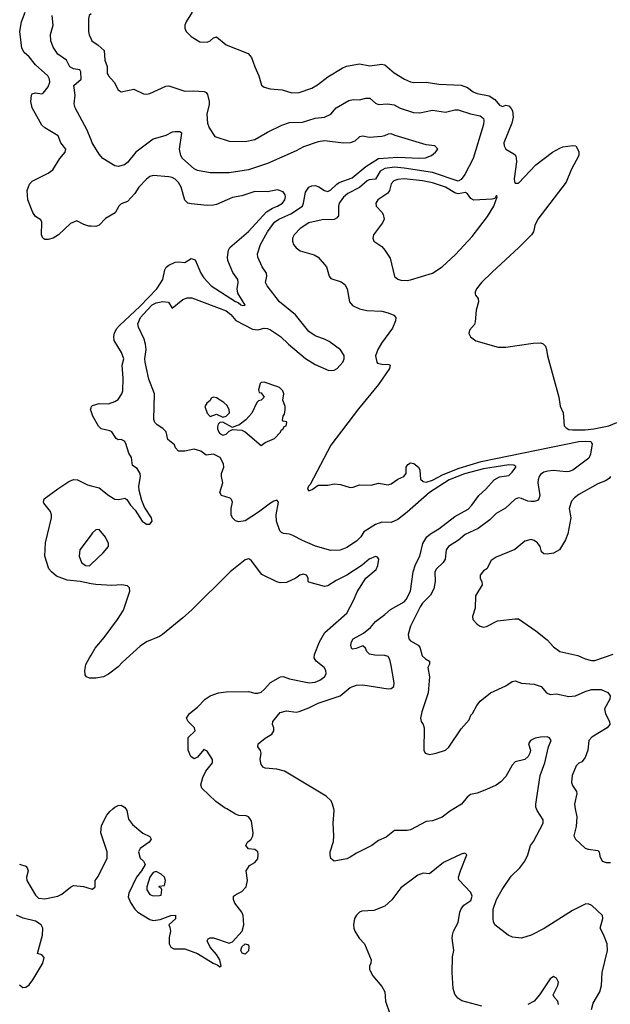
# Model space of a CAD drawing. Header units: inches. Extents: x 1384664 to 1536621, y 460766 to 646467.
# Tile 123 of 256: x 1429551 to 1433269, y 508771 to 514964. Entities that reach past the tile are written whole.
import ezdxf

# ---------------------------------------------------------------- set-up
doc = ezdxf.new("R2010")
doc.units = ezdxf.units.IN
doc.header["$MEASUREMENT"] = 0
for name, color, linetype in [('B4520', 7, 'Continuous'), ('B4521', 7, 'Continuous'), ('B4530', 7, 'Continuous'), ('B4531', 7, 'Continuous')]:
    doc.layers.add(name, color=color, linetype=linetype)

msp = doc.modelspace()

# ---------------------------------------------------------------- linework, layer by layer
at = {"layer": 'B4520', "color": 5, "elevation": 620}
for points in [[(1429550, 509651.3), (1429590, 509639.7), (1429598.5, 509630), (1429603.1, 509610), (1429593.6, 509570), (1429596.3, 509550), (1429650, 509456.2), (1429670, 509438.9), (1429710, 509434.2), (1429790.1, 509449.9), (1429816.5, 509463.5), (1429870, 509508.4), (1429890, 509517.4), (1429952.4, 509512.4), (1430000, 509497.2)], [(1429550, 508892.8), (1429570, 508876.5), (1429590, 508878.7), (1429610, 508893.3), (1429634.4, 508925.6), (1429695.4, 509030), (1429705.3, 509065.3), (1429690, 509082.6), (1429663.8, 509090), (1429694.4, 509205.6), (1429695.5, 509250), (1429685.7, 509270), (1429650, 509293.4), (1429573.2, 509313.2), (1429530, 509330.3)]]:
    msp.add_lwpolyline(points, dxfattribs=at)
at = {"layer": 'B4521', "color": 5}
for points, elevation in [([(1430000, 513664.7), (1429985.4, 513665.4), (1429954.9, 513674.9), (1429910, 513698), (1429870, 513682), (1429794.5, 513610), (1429761.2, 513590), (1429730, 513581.6), (1429710, 513582), (1429696, 513590), (1429688.2, 513610), (1429690.6, 513690), (1429683.8, 513703.8), (1429650, 513726), (1429633, 513750), (1429603, 513830), (1429597.3, 513890), (1429612.7, 513930), (1429630, 513947.3), (1429730, 513998.3), (1429759.7, 514020.3), (1429802.7, 514090), (1429837, 514130), (1429841.3, 514150), (1429810.1, 514190), (1429792.9, 514232.9), (1429710, 514282.6), (1429690, 514300.4), (1429629.2, 514410), (1429620.7, 514450), (1429624.2, 514490), (1429630, 514496.9), (1429650, 514503.5), (1429690, 514497.6), (1429698, 514502), (1429730, 514540.7), (1429739.7, 514570), (1429737.6, 514590), (1429727.2, 514610), (1429650, 514679.1), (1429610.2, 514730), (1429578, 514758), (1429563.9, 514783.9), (1429551.1, 514890), (1429561.6, 514950), (1429584.4, 515010)], 620), ([(1430000, 514207.3), (1429972.7, 514272.7), (1429900.9, 514410), (1429894.5, 514434.5), (1429900.8, 514490), (1429891.2, 514550), (1429938.5, 514590), (1429934.7, 514634.7), (1429928.8, 514648.8), (1429890, 514655.1), (1429866.2, 514666.2), (1429845.2, 514710), (1429790, 514746), (1429760.7, 514790), (1429747.3, 514830), (1429744.2, 514870), (1429760.7, 514930), (1429755.8, 514990)], 640), ([(1430000, 515001.2), (1429989.1, 514990.9), (1429983.6, 514970), (1429983.6, 514890), (1429987.6, 514867.6), (1430000, 514840.6)], 660), ([(1430000, 512501.8), (1429997, 512510), (1430000, 512522)], 620), ([(1430000, 511416.2), (1429931, 511430), (1429850, 511438.7), (1429783, 511463), (1429750.1, 511490), (1429735, 511510), (1429708.5, 511590), (1429712.4, 511672.4), (1429750.9, 511830), (1429750.2, 511850.2), (1429744.4, 511870), (1429703.4, 511923.4), (1429700.4, 511930), (1429704.4, 511950), (1429790, 512013.8), (1429860.8, 512059.2), (1429889.3, 512070.7), (1429914, 512070), (1429977.7, 512037.7), (1430000, 512031.7)], 620), ([(1430000, 511723.8), (1429928.7, 511630), (1429926, 511590), (1429938.8, 511550), (1429964.7, 511530), (1429990, 511528.9), (1430000, 511538.2)], 640), ([(1430000, 510821), (1429990, 510821), (1429972, 510830), (1429963.5, 510843.5), (1429961, 510870), (1429967.1, 510907.1), (1429990.4, 510950), (1430000, 510966.1)], 620)]:
    msp.add_lwpolyline(points, dxfattribs=dict(at, elevation=elevation))
at = {"layer": 'B4530', "color": 5}
for points, elevation in [([(1430000, 509497.2), (1430010, 509494), (1430026, 509510), (1430026, 509550), (1430044.4, 509575.6), (1430102, 509690), (1430100.6, 509730), (1430060.7, 509850), (1430064.9, 509895.1), (1430099.3, 509960.7), (1430117.3, 509982.7), (1430137.2, 510000)], 620), ([(1430218.5, 510000), (1430225.5, 509990), (1430234.9, 509934.9), (1430261.6, 509901.6), (1430326.1, 509846.1), (1430370, 509826), (1430378, 509810), (1430366, 509790), (1430309.3, 509750), (1430297.6, 509730), (1430310, 509689.3), (1430329.3, 509670), (1430341.2, 509650), (1430317.6, 509610), (1430286, 509570), (1430237.6, 509470), (1430234, 509446), (1430248.5, 509410), (1430274.5, 509370), (1430294.5, 509350), (1430370, 509303.1), (1430390, 509297.6), (1430435.1, 509304.9), (1430502, 509330), (1430532, 509332), (1430531.5, 509308.5), (1430489, 509270), (1430496, 509256), (1430499.5, 509230), (1430491.6, 509190), (1430491.8, 509151.8), (1430501.2, 509130), (1430520.5, 509120.5), (1430590, 509118.7), (1430670.8, 509090.8), (1430768.5, 509028.5), (1430797.6, 509017.6), (1430810, 509007), (1430818, 509010), (1430810, 509050.7), (1430790, 509084.9), (1430750, 509131), (1430731.3, 509170), (1430738, 509182), (1430750, 509188.7), (1430770, 509188.7), (1430870, 509155.3), (1430890, 509164), (1430950.5, 509230), (1430961, 509270), (1430957.6, 509330), (1430948.2, 509350), (1430906, 509406), (1430897, 509430), (1430896.3, 509450), (1430915.6, 509464.4), (1430950, 509479.8), (1430976, 509510), (1430985.3, 509550), (1430977.1, 509610), (1430996.7, 509643.3), (1431030, 509663.6), (1431050, 509686.6), (1431052.8, 509712.8), (1431050.2, 509730.2), (1431038.9, 509738.9), (1431030, 509743.8), (1430990, 509748.8), (1430974.9, 509770), (1430983.8, 509790), (1431006.8, 509810), (1431018.8, 509830), (1431020.7, 509850), (1431010, 509922), (1431000.3, 509940.3), (1430990.3, 509950.3), (1430975.4, 509955.4), (1430930, 509959.1), (1430910, 509966.9), (1430853.6, 510000)], 620), ([(1432282.8, 510000), (1432256.2, 509983.8), (1432210, 509946.9), (1432150, 509924.9), (1432110, 509920.4), (1432010, 509869), (1431990, 509864.9), (1431910, 509864.9), (1431857.3, 509822.7), (1431810, 509801.1), (1431767, 509770), (1431670, 509722), (1431630, 509695.8), (1431610, 509686.4), (1431530.6, 509670.6), (1431510, 509687.3), (1431504.2, 509710), (1431505.2, 509730), (1431525, 509795), (1431528.3, 509830), (1431523.1, 509910), (1431530.1, 509990), (1431527.7, 510000)], 640), ([(1433150, 508737.2), (1433161.3, 508778.7), (1433201.6, 508850), (1433212.7, 508890), (1433218, 508970), (1433250.4, 509110), (1433248.2, 509150), (1433226.4, 509210), (1433204.7, 509250), (1433220.8, 509310), (1433219.5, 509330), (1433152.5, 509392.5), (1433130, 509402.6), (1433110, 509400.8), (1433030, 509361.7), (1432852.5, 509247.5), (1432770, 509205.4), (1432710, 509186.8), (1432652.6, 509192.6), (1432625, 509205), (1432542.4, 509270), (1432532.2, 509290), (1432530.3, 509310.3), (1432530.2, 509370), (1432552.3, 509430), (1432587.1, 509492.9), (1432643.9, 509576.1), (1432698.2, 509630), (1432730.2, 509670), (1432750.3, 509710), (1432766.5, 509770), (1432784.5, 509795.5), (1432844.9, 509910), (1432846, 509930), (1432808.5, 509990), (1432804.5, 510000)], 640), ([(1433048.2, 510000), (1433057.1, 509950), (1433053, 509890), (1433039.6, 509830), (1433049.2, 509809.2), (1433110, 509753.4), (1433130, 509746), (1433190, 509738.8), (1433197.3, 509730), (1433202.5, 509702.5), (1433218, 509670), (1433242.3, 509662.3), (1433270, 509663.6)], 660), ([(1432460, 508760), (1432333.5, 508793.5), (1432309.3, 508809.3), (1432290, 508834.9), (1432279.4, 508870), (1432273.9, 508970), (1432274.3, 509070), (1432283.7, 509110), (1432273.7, 509186.3), (1432275.3, 509204.7), (1432282.4, 509230), (1432310, 509285.2), (1432321.3, 509350), (1432329.2, 509370.8), (1432346.1, 509393.9), (1432390, 509423.6), (1432398.9, 509450), (1432390, 509473.4), (1432314, 509554), (1432313, 509570), (1432324.4, 509610), (1432366, 509710), (1432358, 509718), (1432350, 509720.7), (1432330, 509715.5), (1432218.3, 509661.7), (1432130, 509590.4), (1432090, 509595.5), (1432056.6, 509583.4), (1431950, 509503.8), (1431892.7, 509427.3), (1431850, 509388.4), (1431778.9, 509361.1), (1431703.5, 509356.5), (1431689.7, 509350.4), (1431670, 509330.8), (1431658, 509310), (1431651.6, 509270), (1431653.3, 509250), (1431661.3, 509230), (1431687.3, 509187.2), (1431722, 509150), (1431763.7, 509050), (1431762, 509030), (1431751.8, 509010), (1431752.6, 508990), (1431774, 508950), (1431830, 508883.5), (1431848.2, 508850), (1431854.1, 508790), (1431879.7, 508710)], 620), ([(1432942.2, 508770), (1432937.4, 508790), (1432914.9, 508814.9), (1432907.9, 508830), (1432937.8, 508890), (1432941.4, 508910), (1432930, 508935.9), (1432910, 508946.2), (1432890, 508931.3), (1432822, 508830), (1432788.7, 508790), (1432750, 508769.5)], 620)]:
    msp.add_lwpolyline(points, dxfattribs=dict(at, elevation=elevation))
at = {"layer": 'B4530', "color": 5, "elevation": 620}
for points in [[(1430410, 509606), (1430390, 509599.3), (1430370.8, 509570), (1430352, 509510), (1430352, 509490), (1430370, 509462), (1430390, 509452), (1430430, 509454), (1430442, 509458), (1430446, 509490), (1430442, 509502), (1430426, 509510), (1430430, 509514), (1430462, 509518), (1430468, 509550), (1430462, 509570), (1430442, 509590)], [(1430970, 509086.6), (1430951.4, 509091.4), (1430943, 509110), (1430948.7, 509131.3), (1430970, 509151.6), (1430990, 509144.9), (1430994, 509130), (1430990, 509108)]]:
    msp.add_lwpolyline(points, close=True, dxfattribs=at)
at = {"layer": 'B4531', "color": 5}
for points, elevation in [([(1430635.5, 515010), (1430599.1, 514950), (1430590.6, 514930), (1430590.6, 514910), (1430599.1, 514890), (1430630, 514857.3), (1430684.1, 514824.1), (1430730, 514822), (1430749.4, 514830), (1430770, 514850.6), (1430790, 514855.3), (1430850, 514804.6), (1430988, 514750), (1431010, 514726.8), (1431030, 514667.3), (1431055.8, 514610), (1431072.4, 514552.4), (1431090, 514539.3), (1431128.1, 514528.1), (1431202, 514522), (1431264.2, 514504.2), (1431310, 514505), (1431390, 514533.4), (1431425.6, 514554.4), (1431490, 514604), (1431580.3, 514659.7), (1431608, 514672), (1431690, 514686.7), (1431753.7, 514673.7), (1431830, 514684.2), (1431850, 514680.3), (1431908.7, 514630), (1431972, 514590), (1432010, 514572.2), (1432031.8, 514568.2), (1432109.8, 514570.2), (1432190, 514557.5), (1432330, 514551.1), (1432370, 514537.8), (1432406, 514510), (1432430, 514500.2), (1432505.2, 514485.2), (1432541, 514461), (1432570, 514427), (1432581.1, 514421.1), (1432590, 514417.8), (1432610, 514425.8), (1432630, 514422.3), (1432645.2, 514405.2), (1432651.8, 514390), (1432656.6, 514350), (1432647.6, 514312.4), (1432599, 514190), (1432600.3, 514170), (1432610.4, 514150), (1432660.4, 514120.4), (1432670.7, 514110.7), (1432675.4, 514095.4), (1432677.2, 514070), (1432663, 513963), (1432664.4, 513944.4), (1432670, 513934.8), (1432690, 513936.4), (1432799.6, 514050), (1432903.7, 514130), (1432950, 514155.5), (1432970, 514164.9), (1433032.8, 514172.8), (1433051, 514171), (1433070, 514134), (1433070.3, 514110), (1433021.2, 514018.8), (1432990, 513941.6), (1432812.4, 513710), (1432793.4, 513670), (1432785.5, 513630), (1432773.3, 513610), (1432692.7, 513530), (1432523.8, 513376.2), (1432457.7, 513310), (1432426, 513270), (1432418.2, 513250), (1432418.5, 513238.6), (1432420.3, 513230), (1432436.5, 513210), (1432439.2, 513190), (1432423.8, 513136.2), (1432417.1, 513062.9), (1432412.7, 513047.3), (1432382.6, 513010), (1432376.9, 512990), (1432388.4, 512968.4), (1432422.8, 512942.8), (1432563.5, 512903.5), (1432610, 512904.6), (1432782, 512930), (1432830.7, 512930.7), (1432844.9, 512924.9), (1432860.7, 512910), (1432867.3, 512890), (1432874, 512850), (1432944, 512590), (1432953.7, 512533.7), (1432970.7, 512490), (1432978.8, 512410), (1432990, 512396), (1433006.4, 512386.4), (1433030, 512383.8), (1433110, 512383.2), (1433165.2, 512390), (1433258.9, 512410), (1433308.7, 512430)], 680), ([(1430000, 514840.6), (1430004.9, 514830), (1430044.5, 514804.5), (1430083, 514770), (1430086.7, 514710), (1430100.8, 514670), (1430102.3, 514630), (1430108.9, 514610), (1430146, 514570), (1430170, 514523), (1430190, 514510.5), (1430270, 514526.4), (1430330, 514498), (1430350, 514494.4), (1430370, 514499.5), (1430470, 514546), (1430490, 514548), (1430590, 514514.9), (1430642.9, 514517.1), (1430712.7, 514512.7), (1430725.3, 514505.3), (1430733.6, 514493.6), (1430744.1, 514450), (1430744.2, 514430), (1430728.2, 514370), (1430732.7, 514312.7), (1430742.5, 514282.5), (1430779.1, 514230), (1430870, 514200.3), (1430970, 514197.4), (1431030, 514210.3), (1431110, 514256.9), (1431199.8, 514300.2), (1431250, 514316.9), (1431330, 514318.2), (1431410, 514344.8), (1431468.7, 514351.3), (1431509.8, 514370.3), (1431543.6, 514410), (1431623.6, 514456.4), (1431650, 514461.8), (1431690, 514459.7), (1431730.2, 514470.2), (1431754, 514470), (1431790, 514439.1), (1431810, 514430.4), (1431865.3, 514434.7), (1431908.1, 514428.1), (1431946.6, 514406.6), (1432030, 514380.7), (1432070, 514377.9), (1432150, 514394.6), (1432230, 514382.6), (1432290, 514396.8), (1432310, 514396.3), (1432388.7, 514371.3), (1432450, 514359.7), (1432470, 514341.6), (1432473.1, 514330), (1432470, 514303.6), (1432404.2, 514090), (1432353.4, 513990), (1432330, 513958.6), (1432310, 513947.7), (1432150, 514003.1), (1431970.5, 514030.5), (1431910, 514035.2), (1431850, 514027.9), (1431820.6, 514010), (1431790, 513961), (1431750, 513956.6), (1431737.2, 513950), (1431690, 513907.4), (1431616.9, 513870), (1431590, 513848.3), (1431562.7, 513810), (1431558, 513790), (1431557, 513730), (1431545.5, 513714.5), (1431530, 513706.3), (1431454.7, 513705.3), (1431370, 513686.4), (1431315.8, 513650), (1431277.6, 513610), (1431268.9, 513590), (1431267.4, 513570), (1431274.4, 513550), (1431290, 513527.7), (1431316, 513510), (1431404.1, 513484.1), (1431430.2, 513470.2), (1431482.4, 513410), (1431499.1, 513350), (1431510, 513334.8), (1431574.1, 513314.1), (1431597.8, 513297.8), (1431611.8, 513270), (1431626.7, 513190), (1431645.5, 513165.5), (1431690, 513146), (1431735.4, 513135.4), (1431830, 513130.2), (1431870, 513120.2), (1431905.8, 513105.8), (1431917.4, 513090), (1431917.3, 513070), (1431896.6, 513023.4), (1431827.9, 512930), (1431806, 512890), (1431791.3, 512850), (1431798, 512810), (1431804, 512804), (1431830, 512796), (1431874.8, 512794.8), (1431882, 512790), (1431879.1, 512770), (1431809.1, 512670), (1431684.3, 512515.7), (1431510, 512287), (1431379.3, 512040.7), (1431368, 512030), (1431363.2, 512010), (1431370, 511999.5), (1431392.1, 512007.9), (1431430, 512035.3), (1431490, 512036), (1431530, 512044), (1431570, 512040.7), (1431630, 512022), (1431650, 512023), (1431690, 512038), (1431763.7, 512036.3), (1431810, 512048.7), (1431870, 512038.2), (1431890, 512044.1), (1431930, 512073.6), (1431969.8, 512090.2), (1431982.4, 512110), (1431983.2, 512150), (1431994.5, 512165.5), (1432010, 512176), (1432032.5, 512172.5), (1432060.2, 512150), (1432069.3, 512130), (1432073.4, 512073.4), (1432090, 512058.4), (1432110, 512054.3), (1432150, 512066.6), (1432217.3, 512102.8), (1432316.1, 512143.9), (1432456, 512184), (1433070, 512310.5), (1433113.4, 512313.4), (1433144.9, 512310), (1433154.9, 512294.9), (1433144.2, 512230), (1433134, 512206), (1433033.1, 512130), (1433010, 512121), (1432990, 512119.1), (1432910, 512127.2), (1432875.2, 512124.8), (1432850, 512117.4), (1432830, 512104), (1432819.7, 512090), (1432814, 512070), (1432812.8, 512050), (1432825, 511970), (1432818.6, 511950), (1432810, 511940.4), (1432790, 511933.2), (1432770, 511932.2), (1432750, 511935), (1432710, 511952.9), (1432690, 511955.7), (1432670, 511948.7), (1432607.8, 511892.2), (1432550, 511858.2), (1432510, 511817.7), (1432436.8, 511763.2), (1432354.3, 511725.7), (1432312.2, 511690), (1432250.2, 511650), (1432235.1, 511630), (1432229.4, 511570), (1432216.3, 511550), (1432174.8, 511510), (1432164.4, 511490), (1432165.4, 511430), (1432156.9, 511383.1), (1432135.7, 511344.3), (1432086.7, 511293.3), (1432071, 511270), (1432010.2, 511150), (1431996, 511096), (1432000.4, 511070), (1432010, 511056.3), (1432058, 511030), (1432070, 511018), (1432083.4, 510963.4), (1432104.2, 510944.2), (1432130.8, 510930), (1432130.7, 510910), (1432120.7, 510890), (1432130.5, 510830.5), (1432121.1, 510730), (1432081.6, 510610), (1432073.1, 510570), (1432077, 510550), (1432090.3, 510530), (1432096.5, 510510), (1432095.3, 510370), (1432103, 510350), (1432130, 510342), (1432173.2, 510350), (1432231.1, 510368.9), (1432251.1, 510388.9), (1432330, 510503.1), (1432379.1, 510560.9), (1432389.8, 510590), (1432401, 510599), (1432428.7, 510650), (1432450, 510676.5), (1432514, 510730), (1432610, 510774), (1432650, 510802), (1432670, 510805.5), (1432710.3, 510790.3), (1432790, 510783.6), (1432834, 510770), (1432867.7, 510730), (1432890, 510719.5), (1432930, 510722.6), (1433007, 510707), (1433050, 510711), (1433110, 510738.5), (1433150, 510751.3), (1433211.4, 510751.4), (1433252.3, 510732.3), (1433267, 510710), (1433264.6, 510690), (1433232, 510630), (1433237.4, 510597.4), (1433263.7, 510550), (1433265.7, 510530), (1433249, 510510), (1433151.1, 510450), (1433133.5, 510430), (1433127.8, 510370), (1433110, 510322.9), (1433090, 510296.2), (1433070, 510286.6), (1433053.4, 510270), (1433029.2, 510210.8), (1433024.9, 510165), (1433030, 510147.7), (1433055.8, 510110), (1433056.7, 510096.7), (1433042.8, 510030), (1433048.2, 510000)], 660), ([(1431527.7, 510000), (1431520.5, 510030), (1431510.6, 510050.6), (1431479.9, 510079.9), (1431217, 510237), (1431170, 510249.6), (1431095.5, 510255.5), (1431082.6, 510262.6), (1431070, 510278), (1431063.6, 510310), (1431070.4, 510350.4), (1431066.6, 510366.6), (1431050.8, 510390), (1431051, 510410), (1431094.9, 510445.1), (1431138.8, 510470), (1431150.6, 510490), (1431150.4, 510510), (1431141.6, 510530), (1431143.7, 510550), (1431190, 510605.6), (1431230, 510616.1), (1431290, 510609), (1431310, 510612.2), (1431370, 510634.8), (1431430, 510665.6), (1431568.7, 510710), (1431630, 510762.7), (1431670, 510778.9), (1431710, 510780.2), (1431870, 510755), (1431890, 510757.3), (1431905, 510770), (1431908.4, 510791.7), (1431890, 510901.6), (1431880, 510940), (1431870, 510958), (1431850, 510965.1), (1431786.4, 510966.4), (1431752.7, 510972.7), (1431735.8, 510990), (1431728.2, 511010), (1431710, 511024.9), (1431668.3, 511008.3), (1431645.4, 511005.4), (1431639.1, 511010), (1431635.3, 511030), (1431638.9, 511050), (1431648.9, 511070), (1431715.9, 511104.1), (1431759, 511141), (1431790, 511177.6), (1431850, 511222.2), (1431885.1, 511254.9), (1431970, 511302.9), (1431983.4, 511316.6), (1432011.7, 511370), (1432028.1, 511490), (1432042.7, 511537.3), (1432070.1, 511590), (1432088.2, 511670), (1432113.7, 511710), (1432136.9, 511730), (1432190, 511760.5), (1432290, 511838.9), (1432374.5, 511885.5), (1432397.8, 511910), (1432440.7, 511970), (1432484.9, 512010), (1432536.5, 512070), (1432570, 512088.4), (1432630, 512097.7), (1432650, 512117.4), (1432673.4, 512150), (1432673, 512153), (1432661.7, 512161.7), (1432630, 512163.2), (1432470, 512138.8), (1432350, 512107), (1432255, 512070), (1432130, 511989.4), (1431990, 511865.1), (1431930, 511819.5), (1431890, 511802), (1431830, 511804), (1431790, 511789.3), (1431717.5, 511742.5), (1431698, 511710), (1431670, 511682.7), (1431610, 511644.8), (1431567.9, 511627.9), (1431510, 511625.5), (1431412.8, 511652.8), (1431330, 511687.9), (1431270, 511719.6), (1431250, 511727.6), (1431212, 511732), (1431199, 511739), (1431189, 511749), (1431166.9, 511810), (1431165.7, 511850), (1431180.7, 511930), (1431170, 511940.7), (1431150, 511935.8), (1431130, 511923.1), (1431054.1, 511865.9), (1430970, 511811), (1430930, 511804.7), (1430910, 511811.3), (1430891.3, 511830), (1430881, 511850), (1430882.8, 511890), (1430890.8, 511930), (1430884.9, 511944.9), (1430874.9, 511954.9), (1430821, 511970), (1430810.6, 511990), (1430830.4, 512050), (1430820.5, 512090), (1430821.6, 512110), (1430836.3, 512150), (1430834, 512170), (1430813, 512210), (1430770, 512230.3), (1430724.9, 512224.9), (1430690.6, 512250), (1430650, 512262.6), (1430590, 512250.3), (1430550, 512250.4), (1430532.2, 512270), (1430524.9, 512290), (1430484.2, 512324.2), (1430471.8, 512371.8), (1430452.4, 512392.4), (1430415.5, 512415.5), (1430401.1, 512430), (1430395.2, 512450), (1430398.6, 512610), (1430363.5, 512703.5), (1430339.8, 512810), (1430338.2, 512830), (1430347.9, 512890), (1430343.4, 512923.3), (1430333.8, 512953.8), (1430297.6, 513030), (1430293.4, 513050), (1430311, 513090), (1430328, 513110), (1430385.5, 513170), (1430410, 513183.5), (1430451.2, 513191.2), (1430487, 513187), (1430510, 513149.6), (1430576.8, 513203.2), (1430605.8, 513214.2), (1430635, 513215), (1430850, 513132.2), (1430878.8, 513110), (1430911.8, 513071.8), (1431016.5, 513016.5), (1431050, 513013.9), (1431090, 513023.9), (1431110, 513022.1), (1431130, 513013.7), (1431191.8, 512971.8), (1431242.6, 512922.6), (1431350, 512832.1), (1431410, 512794.7), (1431497.4, 512757.4), (1431530, 512759.1), (1431550, 512769.8), (1431583.8, 512810), (1431592.7, 512830), (1431592.5, 512852.5), (1431570, 512886.8), (1431498.7, 512938.7), (1431472.7, 512952.7), (1431410, 512974.6), (1431370, 513001.7), (1431286.6, 513106.6), (1431185.5, 513190), (1431107.9, 513290), (1431097.7, 513310), (1431106.4, 513350), (1431103.9, 513370), (1431076.1, 513410), (1431049.2, 513470), (1431048, 513490), (1431065.8, 513550), (1431110.9, 513630), (1431154.8, 513690), (1431182.8, 513710), (1431258.3, 513741.7), (1431330, 513789.9), (1431337.8, 513810), (1431350, 513879.4), (1431370.7, 513910), (1431390, 513918), (1431410, 513919.8), (1431433.1, 513913.1), (1431470, 513890.3), (1431490, 513883.6), (1431510, 513892.8), (1431546.1, 513930), (1431560.9, 513939.1), (1431643.2, 513970), (1431730, 514040.9), (1431809.5, 514090.5), (1431930, 514099.7), (1432067.5, 514092.5), (1432104.6, 514095.4), (1432143, 514110), (1432168.2, 514130), (1432183, 514150), (1432164.7, 514170), (1432110, 514177.2), (1431914.7, 514234.7), (1431890, 514246), (1431870, 514243.8), (1431847.7, 514232.3), (1431830.8, 514229.2), (1431750, 514221.8), (1431710, 514231.6), (1431690, 514226), (1431659.7, 514200.3), (1431630, 514189.3), (1431590, 514186.8), (1431470, 514200.9), (1431430, 514195.8), (1431336.4, 514163.6), (1431290, 514138.5), (1431110, 514059), (1430990, 514020.1), (1430870, 514001.4), (1430750, 514001), (1430670, 514014.5), (1430650, 514025.8), (1430575.2, 514090), (1430565, 514110), (1430556.5, 514150), (1430572.1, 514250), (1430557.8, 514257.8), (1430530, 514258.5), (1430510, 514255.5), (1430470, 514234.6), (1430390, 514211.6), (1430282.5, 514130), (1430230, 514066.4), (1430210, 514050.4), (1430170, 514040.5), (1430150, 514044.9), (1430074.8, 514090), (1430050, 514118.8), (1430007.2, 514190), (1430000, 514207.3)], 640), ([(1430000, 512522), (1430002, 512530), (1430010, 512537), (1430050.4, 512549.6), (1430110, 512548.4), (1430150, 512562), (1430170, 512574.5), (1430194.7, 512610), (1430200.3, 512630), (1430201.1, 512710), (1430195.6, 512790), (1430206, 512830), (1430192.6, 512870), (1430145.9, 512945.9), (1430142.5, 512970), (1430147.8, 512992.2), (1430161.1, 513018.9), (1430179.6, 513040.4), (1430310, 513161.1), (1430414.6, 513270), (1430452.1, 513330), (1430463.9, 513390), (1430472.1, 513407.9), (1430490, 513420.7), (1430530, 513437.7), (1430550, 513440.3), (1430590, 513435.7), (1430630, 513462.1), (1430654.3, 513454.3), (1430690.7, 513370), (1430710, 513340.4), (1430756.5, 513290), (1430910, 513191.6), (1430925.6, 513185.6), (1430943.7, 513170), (1430954.2, 513165.8), (1430970, 513169), (1430924.4, 513244.4), (1430918.7, 513270), (1430925.7, 513310), (1430923.1, 513330), (1430893.4, 513373.4), (1430861.3, 513450), (1430858.4, 513470), (1430866.1, 513513.9), (1430873.2, 513530), (1430990, 513631.7), (1431105.3, 513754.7), (1431141.6, 513778.4), (1431173.1, 513790), (1431204.6, 513810), (1431219.6, 513830), (1431224.9, 513850), (1431222.8, 513862.8), (1431210, 513882), (1431172.5, 513892.5), (1431110, 513880.8), (1431030, 513883.2), (1430950, 513856.1), (1430890, 513845.3), (1430790, 513802), (1430770, 513797.8), (1430730, 513794), (1430630, 513805.5), (1430610, 513810.3), (1430590, 513828.5), (1430568, 513910), (1430550, 513938.9), (1430530, 513959.6), (1430510, 513970.2), (1430490, 513974.3), (1430390, 513984), (1430370, 513978), (1430350, 513960.8), (1430301.4, 513910), (1430275.3, 513870), (1430230, 513819.5), (1430190, 513806), (1430174, 513790), (1430150.7, 513749.3), (1430090, 513712.9), (1430050, 513671.7), (1430030, 513663.2), (1430000, 513664.7)], 620), ([(1430000, 512031.7), (1430050, 512018.2), (1430111.7, 511970), (1430150, 511947.7), (1430174.8, 511945.2), (1430213.6, 511953.6), (1430225.6, 511945.6), (1430248.7, 511910), (1430277.9, 511877.9), (1430321.3, 511810), (1430350, 511791.5), (1430370.3, 511790), (1430384.2, 511810), (1430379.6, 511830), (1430336.9, 511896.9), (1430319.5, 511939.5), (1430302.9, 512002.9), (1430301.3, 512030), (1430311, 512090), (1430310.1, 512110.1), (1430290, 512140.2), (1430259.9, 512159.9), (1430254.9, 512210), (1430237.7, 512237.7), (1430218.4, 512298.4), (1430210, 512313.4), (1430190, 512323), (1430170, 512322), (1430158, 512330), (1430131.1, 512371.1), (1430118, 512378), (1430063.1, 512390), (1430047.6, 512407.6), (1430011.6, 512470), (1430000, 512501.8)], 620), ([(1433269.3, 512090.7), (1433261.8, 512078.2), (1433237.2, 512062.8), (1433190, 512044.8), (1433070, 511976.8), (1433043.3, 511956.7), (1433024.7, 511935.3), (1433009, 511890), (1433020.8, 511830), (1433000.7, 511730), (1432987.1, 511692.9), (1432948.2, 511630), (1432910, 511608.9), (1432870, 511601.4), (1432850, 511604), (1432835.8, 511615.8), (1432826.2, 511650), (1432810, 511672.6), (1432790, 511688.2), (1432770, 511693.3), (1432730, 511684.2), (1432668.4, 511631.6), (1432550, 511584), (1432518.2, 511561.8), (1432490.3, 511509.7), (1432470, 511498), (1432449.2, 511470.8), (1432449.1, 511449.1), (1432460.5, 511430), (1432461.6, 511410), (1432419.5, 511340.5), (1432417, 511263), (1432400.7, 511210), (1432403.8, 511190), (1432430, 511162.4), (1432450, 511148.5), (1432470, 511142), (1432490, 511146), (1432557.5, 511182.5), (1432670, 511196), (1432690, 511194.8), (1432799.7, 511119.7), (1432870, 511062.3), (1432910, 511019), (1432950, 510990.3), (1433064, 510964), (1433110, 510943.8), (1433150, 510933.4), (1433170, 510933.4), (1433287, 510973)], 680), ([(1430000, 511538.2), (1430076.9, 511610), (1430109.3, 511650), (1430109.5, 511670), (1430090, 511709.3), (1430050, 511758), (1430030, 511755.3), (1430010, 511737), (1430000, 511723.8)], 640), ([(1430853.6, 510000), (1430845, 510005), (1430785.5, 510045.5), (1430696.9, 510130), (1430691.1, 510151.1), (1430702.8, 510197.2), (1430723.3, 510236.7), (1430763.7, 510290), (1430764.2, 510310), (1430730, 510363), (1430710, 510374), (1430670, 510326), (1430650, 510314), (1430628.3, 510328.3), (1430610.7, 510370), (1430610.5, 510449.5), (1430654.9, 510490), (1430650.4, 510510), (1430610.2, 510550), (1430601.5, 510570), (1430619.5, 510600.5), (1430670, 510639.3), (1430718.4, 510690), (1430750, 510710.5), (1430801.6, 510730), (1430850, 510736.5), (1430990, 510738.7), (1431030, 510727.8), (1431050, 510727.2), (1431070, 510734.5), (1431090.3, 510750), (1431130, 510794), (1431192, 510830), (1431210, 510831.9), (1431250, 510818.5), (1431373, 510793), (1431410, 510797.7), (1431439.5, 510810), (1431468.5, 510830), (1431479.5, 510850), (1431478, 510870), (1431466.7, 510890), (1431417, 510930), (1431405.2, 510950), (1431406, 510970), (1431437, 511050), (1431471.3, 511110), (1431609.3, 511230.7), (1431651.6, 511310), (1431674.7, 511365.3), (1431730.6, 511450), (1431793.7, 511506.3), (1431805.5, 511530), (1431812.4, 511570), (1431802.7, 511582.8), (1431790, 511586.9), (1431750, 511571.5), (1431707.3, 511532.7), (1431610.4, 511469.6), (1431543.8, 511436.2), (1431490, 511402), (1431470, 511397.6), (1431370, 511425.5), (1431366, 511430), (1431365.7, 511450), (1431355.6, 511470), (1431335.7, 511475.7), (1431315.1, 511470), (1431289.7, 511450), (1431230, 511422.8), (1431190, 511422.3), (1431170, 511427.2), (1431074.3, 511474.3), (1431010, 511559.3), (1430996.3, 511570), (1430990, 511572.6), (1430970, 511566.9), (1430876.5, 511490), (1430631.3, 511248.7), (1430578.1, 511201.9), (1430450, 511096.9), (1430430, 511084.4), (1430350, 511051.3), (1430310, 511022.9), (1430197.4, 510922.6), (1430170, 510893.1), (1430110, 510847.2), (1430078, 510830), (1430030, 510821), (1430000, 510821)], 620), ([(1430000, 510966.1), (1430026.2, 511010), (1430083.2, 511076.8), (1430166.3, 511190), (1430203.2, 511250), (1430243.1, 511370), (1430242, 511390), (1430230, 511402), (1430194, 511410), (1430130, 511404.9), (1430030, 511410.2), (1430000, 511416.2)], 620), ([(1432804.5, 510000), (1432800.4, 510010), (1432798.7, 510030), (1432826.5, 510210), (1432856.9, 510290), (1432878.4, 510390), (1432897.1, 510430), (1432886.4, 510446.4), (1432870, 510453.1), (1432828.5, 510451.6), (1432795.6, 510444.4), (1432766.6, 510430), (1432752.7, 510410), (1432765.2, 510370), (1432762.7, 510350), (1432752.3, 510330), (1432729.6, 510310.4), (1432670, 510294.9), (1432650, 510274.9), (1432610, 510203.2), (1432579.8, 510170), (1432549.7, 510150), (1432490, 510122.5), (1432430, 510099.7), (1432388, 510090), (1432366.8, 510073.2), (1432331.8, 510030), (1432282.8, 510000)], 640), ([(1430137.2, 510000), (1430150, 510011.1), (1430170, 510021.7), (1430190, 510022.4), (1430211.4, 510010), (1430218.5, 510000)], 620)]:
    msp.add_lwpolyline(points, dxfattribs=dict(at, elevation=elevation))
for points, elevation in [([(1431970, 513963.2), (1431930, 513959.2), (1431905.8, 513950), (1431890, 513931.1), (1431878.1, 513890), (1431867.3, 513872.7), (1431804.4, 513830), (1431792.4, 513810), (1431794.9, 513790), (1431830, 513754), (1431838.7, 513738.7), (1431844.2, 513710), (1431834.6, 513685.4), (1431778, 513610), (1431773.4, 513590), (1431780.7, 513570), (1431830, 513536.4), (1431850, 513514.9), (1431882.7, 513462.8), (1431910, 513347.7), (1431930, 513332.4), (1431950, 513325.7), (1431990, 513324), (1432010, 513327.8), (1432150, 513368.7), (1432210, 513410.1), (1432293.8, 513486.2), (1432399, 513601), (1432495.2, 513724.8), (1432535.6, 513790), (1432557.2, 513850), (1432555.1, 513855.1), (1432550, 513855.1), (1432542, 513838), (1432525.1, 513834.9), (1432410, 513829), (1432390, 513838.1), (1432369.2, 513869.2), (1432355.9, 513875.9), (1432311, 513869), (1432290, 513873.9), (1432230, 513909.9), (1432150, 513936.7), (1432087, 513950)], 680), ([(1431090, 512683.5), (1431070, 512680.9), (1431064.8, 512675.2), (1431054.8, 512634.8), (1431058, 512618), (1431070, 512616), (1431090.5, 512590), (1431070.8, 512570), (1431054, 512566), (1431044.5, 512555.5), (1431011.1, 512488.9), (1430974.1, 512445.9), (1430930, 512412.3), (1430914, 512410), (1430890, 512398), (1430830, 512433.2), (1430810, 512429.4), (1430800.9, 512419.1), (1430796.1, 512403.9), (1430795.8, 512390), (1430803.8, 512370), (1430810, 512360.7), (1430830, 512350.8), (1430850, 512356), (1430870, 512376), (1430890, 512386), (1430950, 512382.8), (1430970.4, 512370.4), (1431070, 512286), (1431096, 512304), (1431154.7, 512330), (1431192.8, 512370), (1431197.2, 512382.8), (1431209, 512390), (1431215.1, 512404.9), (1431228.7, 512410), (1431233.2, 512430), (1431230, 512435.3), (1431210, 512438), (1431204, 512444), (1431209.2, 512469.2), (1431217.7, 512482.3), (1431222, 512510), (1431222, 512530), (1431207.3, 512570), (1431212.6, 512610), (1431206.6, 512630), (1431185.6, 512650), (1431170, 512657.4)], 660), ([(1430770, 512589.2), (1430756, 512584), (1430750, 512568.7), (1430728.2, 512551.8), (1430716.3, 512530), (1430730, 512488.2), (1430750, 512467.7), (1430790, 512482), (1430830, 512464), (1430850, 512470.4), (1430872, 512490), (1430869.6, 512510), (1430856, 512536), (1430836.2, 512556.2), (1430790, 512584.5)], 660)]:
    msp.add_lwpolyline(points, close=True, dxfattribs=dict(at, elevation=elevation))

doc.saveas('drawing.dxf')
